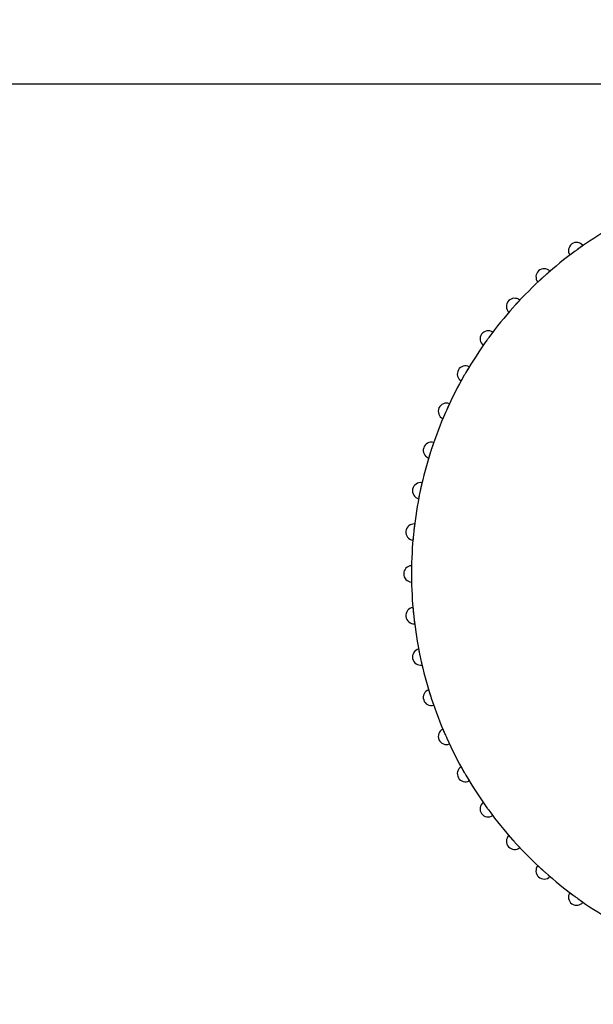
# Model space of a CAD drawing. Header units: millimetres. Extents: x 9903 to 16053, y 652 to 4977.
# Tile 14 of 83: x 10711 to 10728, y 1913 to 1943. Entities that reach past the tile are written whole.
import ezdxf

# ---------------------------------------------------------------- set-up
doc = ezdxf.new("R2010")
doc.units = ezdxf.units.MM
doc.header["$LTSCALE"] = 20
doc.header["$PDSIZE"] = -1
doc.linetypes.add('SLD-Solido', pattern=[0])
doc.layers.add('QUOTE', color=1, linetype='SLD-Solido')
doc.layers.add('SCHIZZI', color=9, linetype='Continuous')
doc.styles.add('SLDTEXTSTYLE2', font='GOTHIC.TTF', dxfattribs={"width": 0.913})
doc.dimstyles.new('SLDDIMSTYLE0', dxfattribs={"dimtxt": 70, "dimasz": 66.04, "dimexe": 0, "dimexo": 0.0625, "dimgap": 17.5, "dimtad": 1, "dimrnd": 1e-09, "dimzin": 12, "dimdsep": 46, "dimtxsty": 'SLDTEXTSTYLE2', "dimsah": 1, "dimcen": 0.09, "dimadec": 0, "dimazin": 3, "dimtfac": 1, "dimtofl": 0, "dimtmove": 0, "dimatfit": 3, "dimfxl": 1, "dimfrac": 2, "dimtolj": 1, "dimtzin": 12, "dimarcsym": 0})

# ---------------------------------------------------------------- blocks, each defined once
blk = doc.blocks.new('_D_3')
at = {"layer": 'Defpoints', "color": 0, "transparency": 16777216}
for p in [(10639.954, 1965.897), (12102.73, 1921.533), (11959.602, 1508.549)]:
    blk.add_point(p, dxfattribs=at)
at = {"layer": 'QUOTE', "color": 0, "lineweight": -2, "transparency": 16777216}
for p, q in [((10639.974, 1965.956), (10783.081, 2378.881)), ((10845.48, 2357.256), (12040.331, 1943.159)), ((11959.623, 1508.608), (12102.73, 1921.533))]:
    blk.add_line(p, q, dxfattribs=at)
at = {"layer": 'QUOTE', "color": 0, "transparency": 16777216}
for points in [[(10849.084, 2367.656), (10841.876, 2346.856), (10783.081, 2378.881)], [(12043.935, 1953.558), (12036.727, 1932.759), (12102.73, 1921.533)]]:
    blk.add_solid(points, dxfattribs=at)
at = {"layer": 'QUOTE', "color": 0, "transparency": 16777216, "insert": (11427.439, 2251.9), "char_height": 70, "attachment_point": 2, "rotation": 340.8853, "style": 'SLDTEXTSTYLE2'}
blk.add_mtext('\\A1;1396.65', dxfattribs=at)

msp = doc.modelspace()

# ---------------------------------------------------------------- linework, layer by layer
msp.add_arc((10635.002, -180.68), 2141.6, 69.731951, 89.733747)
at = {"layer": 'SCHIZZI'}
msp.add_line((10763.954, 1940.897), (10705.954, 1940.897), dxfattribs=at)
for centre, radius, start, end in [((10635.002, -180.68), 2138.6, 69.731575, 89.733373), ((10734.954, 1925.897), 12.25, 120.2264, 125.7736), ((10727.761, 1935.797), 0.25, 38.3119, 213.6881), ((10734.954, 1925.897), 12.25, 126.2264, 131.7736), ((10734.954, 1925.897), 12.25, 125.7736, 126.2264), ((10726.765, 1934.991), 0.25, 44.3119, 219.6881), ((10734.954, 1925.897), 12.25, 132.2264, 137.7736), ((10734.954, 1925.897), 12.25, 131.7736, 132.2264), ((10725.86, 1934.086), 0.25, 50.3119, 225.6881), ((10734.954, 1925.897), 12.25, 138.2264, 143.7736), ((10734.954, 1925.897), 12.25, 137.7736, 138.2264), ((10725.054, 1933.09), 0.25, 56.3119, 231.6881), ((10734.954, 1925.897), 12.25, 144.2264, 149.7736), ((10734.954, 1925.897), 12.25, 143.7736, 144.2264), ((10724.356, 1932.016), 0.25, 62.3119, 237.6881), ((10734.954, 1925.897), 12.25, 149.7736, 150.2264), ((10734.954, 1925.897), 12.25, 150.2264, 155.7736), ((10723.774, 1930.875), 0.25, 68.3119, 243.6881), ((10734.954, 1925.897), 12.25, 155.7736, 156.2264), ((10734.954, 1925.897), 12.25, 156.2264, 161.7736), ((10723.315, 1929.679), 0.25, 74.3119, 249.6881), ((10734.954, 1925.897), 12.25, 161.7736, 162.2264), ((10734.954, 1925.897), 12.25, 162.2264, 167.7736), ((10722.984, 1928.441), 0.25, 80.3119, 255.6881), ((10734.954, 1925.897), 12.25, 167.7736, 168.2264), ((10734.954, 1925.897), 12.25, 168.2264, 173.7736), ((10722.783, 1927.176), 0.25, 86.3119, 261.6881), ((10734.954, 1925.897), 12.25, 174.2264, 179.7736), ((10734.954, 1925.897), 12.25, 173.7736, 174.2264), ((10722.716, 1925.897), 0.25, 92.3119, 267.6881), ((10734.954, 1925.897), 12.25, 179.7736, 180.2264), ((10734.954, 1925.897), 12.25, 180.2264, 185.7736), ((10722.783, 1924.618), 0.25, 98.3119, 273.6881), ((10734.954, 1925.897), 12.25, 185.7736, 186.2264), ((10734.954, 1925.897), 12.25, 186.2264, 191.7736), ((10722.984, 1923.353), 0.25, 104.3119, 279.6881), ((10734.954, 1925.897), 12.25, 191.7736, 192.2264), ((10734.954, 1925.897), 12.25, 192.2264, 197.7736), ((10723.315, 1922.116), 0.25, 110.3119, 285.6881), ((10734.954, 1925.897), 12.25, 197.7736, 198.2264), ((10734.954, 1925.897), 12.25, 198.2264, 203.7736), ((10723.774, 1920.92), 0.25, 116.3119, 291.6881), ((10734.954, 1925.897), 12.25, 203.7736, 204.2264), ((10734.954, 1925.897), 12.25, 204.2264, 209.7736), ((10724.356, 1919.778), 0.25, 122.3119, 297.6881), ((10734.954, 1925.897), 12.25, 209.7736, 210.2264), ((10734.954, 1925.897), 12.25, 210.2264, 215.7736), ((10725.054, 1918.704), 0.25, 128.3119, 303.6881), ((10734.954, 1925.897), 12.25, 215.7736, 216.2264), ((10734.954, 1925.897), 12.25, 216.2264, 221.7736), ((10725.86, 1917.709), 0.25, 134.3119, 309.6881), ((10734.954, 1925.897), 12.25, 221.7736, 222.2264), ((10734.954, 1925.897), 12.25, 222.2264, 227.7736), ((10726.765, 1916.803), 0.25, 140.3119, 315.6881), ((10734.954, 1925.897), 12.25, 227.7736, 228.2264), ((10734.954, 1925.897), 12.25, 228.2264, 233.7736), ((10727.761, 1915.997), 0.25, 146.3119, 321.6881), ((10734.954, 1925.897), 12.25, 233.7736, 234.2264), ((10734.954, 1925.897), 12.25, 234.2264, 239.7736)]:
    msp.add_arc(centre, radius, start, end, dxfattribs=at)
for points, knots in [([(10727.622, 1935.71), (10727.619, 1935.708), (10727.613, 1935.704), (10727.603, 1935.697), (10727.594, 1935.69), (10727.582, 1935.681), (10727.573, 1935.674), (10727.565, 1935.668), (10727.56, 1935.664), (10727.555, 1935.66), (10727.553, 1935.659), (10727.553, 1935.659), (10727.553, 1935.659)], [0, 0, 0, 0, 0.062781, 0.150057, 0.238279, 0.327797, 0.500976, 0.588881, 0.678071, 0.80729, 0.935842, 1, 1, 1, 1]), ([(10727.957, 1935.952), (10727.957, 1935.952), (10727.957, 1935.952), (10727.955, 1935.951), (10727.952, 1935.949), (10727.947, 1935.945), (10727.939, 1935.94), (10727.93, 1935.933), (10727.921, 1935.927), (10727.912, 1935.921), (10727.903, 1935.914), (10727.892, 1935.907), (10727.88, 1935.899), (10727.868, 1935.89), (10727.856, 1935.881), (10727.843, 1935.872), (10727.826, 1935.86), (10727.809, 1935.848), (10727.797, 1935.839), (10727.793, 1935.836)], [0, 0, 0, 0, 0.052449, 0.105262, 0.159224, 0.213583, 0.319137, 0.372713, 0.42707, 0.479732, 0.532761, 0.58636, 0.640738, 0.693465, 0.746559, 0.800221, 0.854658, 0.95126, 1, 1, 1, 1]), ([(10726.944, 1935.166), (10726.944, 1935.166), (10726.944, 1935.166), (10726.942, 1935.164), (10726.94, 1935.162), (10726.935, 1935.158), (10726.928, 1935.152), (10726.919, 1935.144), (10726.911, 1935.137), (10726.903, 1935.13), (10726.894, 1935.122), (10726.884, 1935.114), (10726.874, 1935.104), (10726.863, 1935.095), (10726.851, 1935.085), (10726.839, 1935.074), (10726.824, 1935.06), (10726.808, 1935.047), (10726.797, 1935.036), (10726.793, 1935.033)], [0, 0, 0, 0, 0.052449, 0.105262, 0.159224, 0.213583, 0.319137, 0.372713, 0.42707, 0.479732, 0.532761, 0.58636, 0.640738, 0.693465, 0.746559, 0.800221, 0.854658, 0.95126, 1, 1, 1, 1]), ([(10726.721, 1934.968), (10726.718, 1934.965), (10726.709, 1934.957), (10726.696, 1934.946), (10726.683, 1934.934), (10726.672, 1934.924), (10726.661, 1934.913), (10726.649, 1934.903), (10726.639, 1934.893), (10726.629, 1934.883), (10726.619, 1934.875), (10726.611, 1934.867), (10726.6, 1934.857), (10726.591, 1934.849), (10726.584, 1934.842), (10726.579, 1934.837), (10726.575, 1934.834), (10726.573, 1934.832), (10726.573, 1934.832), (10726.573, 1934.832)], [0, 0, 0, 0, 0.039811, 0.11984, 0.160108, 0.212861, 0.265979, 0.320254, 0.374929, 0.427838, 0.481119, 0.534978, 0.589628, 0.695351, 0.749016, 0.803466, 0.882353, 0.960832, 1, 1, 1, 1]), ([(10726.019, 1934.278), (10726.019, 1934.278), (10726.019, 1934.278), (10726.018, 1934.276), (10726.015, 1934.273), (10726.011, 1934.269), (10726.004, 1934.262), (10725.996, 1934.253), (10725.99, 1934.246), (10725.982, 1934.238), (10725.974, 1934.229), (10725.965, 1934.22), (10725.956, 1934.209), (10725.946, 1934.199), (10725.935, 1934.187), (10725.925, 1934.176), (10725.911, 1934.16), (10725.896, 1934.145), (10725.886, 1934.134), (10725.883, 1934.13)], [0, 0, 0, 0, 0.052449, 0.105262, 0.159224, 0.213583, 0.319137, 0.372713, 0.42707, 0.479732, 0.532761, 0.58636, 0.640738, 0.693465, 0.746559, 0.800221, 0.854658, 0.951271, 1, 1, 1, 1]), ([(10725.741, 1933.971), (10725.736, 1933.966), (10725.728, 1933.956), (10725.719, 1933.945), (10725.712, 1933.937), (10725.705, 1933.93), (10725.7, 1933.924), (10725.695, 1933.918), (10725.691, 1933.913), (10725.687, 1933.909), (10725.685, 1933.907), (10725.685, 1933.907), (10725.685, 1933.907)], [0, 0, 0, 0, 0.148996, 0.237313, 0.326927, 0.413382, 0.500442, 0.588442, 0.677727, 0.808693, 0.936778, 1, 1, 1, 1]), ([(10725.192, 1933.298), (10725.192, 1933.298), (10725.192, 1933.298), (10725.191, 1933.296), (10725.189, 1933.293), (10725.185, 1933.288), (10725.179, 1933.281), (10725.172, 1933.271), (10725.166, 1933.263), (10725.159, 1933.255), (10725.152, 1933.245), (10725.144, 1933.234), (10725.136, 1933.223), (10725.127, 1933.212), (10725.118, 1933.199), (10725.109, 1933.187), (10725.096, 1933.17), (10725.084, 1933.153), (10725.075, 1933.141), (10725.072, 1933.137)], [0, 0, 0, 0, 0.052449, 0.105262, 0.159224, 0.213583, 0.319137, 0.372713, 0.42707, 0.479732, 0.532761, 0.58636, 0.640738, 0.693465, 0.746559, 0.800221, 0.854658, 0.951271, 1, 1, 1, 1]), ([(10724.948, 1932.964), (10724.946, 1932.962), (10724.941, 1932.955), (10724.935, 1932.946), (10724.928, 1932.936), (10724.92, 1932.924), (10724.913, 1932.914), (10724.907, 1932.906), (10724.903, 1932.901), (10724.9, 1932.896), (10724.899, 1932.894), (10724.899, 1932.894), (10724.899, 1932.894)], [0, 0, 0, 0, 0.0627806, 0.1500573, 0.2382796, 0.3277979, 0.5009765, 0.5888817, 0.6780719, 0.808898, 0.9368453, 1, 1, 1, 1]), ([(10724.472, 1932.237), (10724.472, 1932.237), (10724.472, 1932.237), (10724.471, 1932.235), (10724.469, 1932.232), (10724.466, 1932.226), (10724.461, 1932.219), (10724.455, 1932.209), (10724.448, 1932.197), (10724.44, 1932.184), (10724.431, 1932.169), (10724.424, 1932.157), (10724.417, 1932.144), (10724.409, 1932.131), (10724.401, 1932.118), (10724.393, 1932.105), (10724.385, 1932.09), (10724.377, 1932.077), (10724.371, 1932.067), (10724.369, 1932.064)], [0, 0, 0, 0, 0.0524508, 0.105266, 0.1592301, 0.2135912, 0.3191489, 0.3727275, 0.4270864, 0.5326897, 0.5862903, 0.6406701, 0.693399, 0.7464953, 0.8001591, 0.8545984, 0.8907831, 0.9634709, 1, 1, 1, 1]), ([(10724.264, 1931.88), (10724.262, 1931.877), (10724.259, 1931.87), (10724.253, 1931.86), (10724.247, 1931.849), (10724.24, 1931.837), (10724.234, 1931.826), (10724.23, 1931.818), (10724.226, 1931.812), (10724.224, 1931.807), (10724.222, 1931.805), (10724.222, 1931.805), (10724.222, 1931.805)], [0, 0, 0, 0, 0.0627805, 0.150057, 0.2382792, 0.3277974, 0.5009757, 0.5888808, 0.6780709, 0.8072899, 0.9358423, 1, 1, 1, 1]), ([(10723.867, 1931.107), (10723.867, 1931.107), (10723.867, 1931.106), (10723.866, 1931.104), (10723.864, 1931.101), (10723.861, 1931.095), (10723.858, 1931.087), (10723.853, 1931.076), (10723.848, 1931.067), (10723.844, 1931.057), (10723.839, 1931.047), (10723.833, 1931.035), (10723.825, 1931.018), (10723.817, 1931), (10723.808, 1930.98), (10723.802, 1930.967), (10723.795, 1930.952), (10723.789, 1930.938), (10723.784, 1930.927), (10723.783, 1930.924)], [0, 0, 0, 0, 0.052451, 0.105266, 0.15923, 0.213591, 0.319149, 0.372727, 0.427086, 0.47975, 0.532781, 0.586382, 0.640762, 0.746495, 0.800159, 0.854598, 0.890783, 0.963471, 1, 1, 1, 1]), ([(10723.697, 1930.73), (10723.696, 1930.726), (10723.693, 1930.719), (10723.688, 1930.709), (10723.684, 1930.698), (10723.678, 1930.684), (10723.673, 1930.673), (10723.67, 1930.664), (10723.667, 1930.658), (10723.665, 1930.653), (10723.664, 1930.651), (10723.664, 1930.65), (10723.664, 1930.65)], [0, 0, 0, 0, 0.062781, 0.150057, 0.238279, 0.327797, 0.500976, 0.588881, 0.678071, 0.80729, 0.935842, 1, 1, 1, 1]), ([(10723.383, 1929.919), (10723.383, 1929.919), (10723.383, 1929.919), (10723.382, 1929.917), (10723.381, 1929.914), (10723.379, 1929.907), (10723.376, 1929.899), (10723.372, 1929.888), (10723.369, 1929.878), (10723.365, 1929.868), (10723.361, 1929.856), (10723.357, 1929.844), (10723.351, 1929.827), (10723.345, 1929.807), (10723.338, 1929.787), (10723.333, 1929.774), (10723.328, 1929.758), (10723.323, 1929.743), (10723.32, 1929.732), (10723.318, 1929.729)], [0, 0, 0, 0, 0.0524508, 0.105266, 0.1592301, 0.2135912, 0.3191489, 0.3727274, 0.4270863, 0.47975, 0.5327814, 0.586382, 0.6407619, 0.7464953, 0.8001591, 0.8545984, 0.8907831, 0.9634709, 1, 1, 1, 1]), ([(10723.254, 1929.526), (10723.253, 1929.523), (10723.25, 1929.516), (10723.247, 1929.505), (10723.244, 1929.493), (10723.239, 1929.48), (10723.236, 1929.468), (10723.233, 1929.459), (10723.231, 1929.452), (10723.229, 1929.447), (10723.229, 1929.445), (10723.229, 1929.444), (10723.229, 1929.444)], [0, 0, 0, 0, 0.0627805, 0.150057, 0.2382792, 0.3277974, 0.5009757, 0.5888808, 0.6780709, 0.8072899, 0.9358423, 1, 1, 1, 1]), ([(10723.026, 1928.688), (10723.026, 1928.688), (10723.026, 1928.687), (10723.025, 1928.685), (10723.025, 1928.682), (10723.023, 1928.676), (10723.021, 1928.667), (10723.018, 1928.655), (10723.015, 1928.642), (10723.012, 1928.627), (10723.008, 1928.61), (10723.005, 1928.597), (10723.002, 1928.582), (10722.998, 1928.568), (10722.995, 1928.552), (10722.992, 1928.538), (10722.988, 1928.521), (10722.985, 1928.506), (10722.982, 1928.495), (10722.982, 1928.491)], [0, 0, 0, 0, 0.052451, 0.105266, 0.15923, 0.213591, 0.319149, 0.372727, 0.427086, 0.53269, 0.58629, 0.64067, 0.693399, 0.746495, 0.800159, 0.854598, 0.890783, 0.963471, 1, 1, 1, 1]), ([(10722.939, 1928.284), (10722.937, 1928.276), (10722.935, 1928.264), (10722.932, 1928.25), (10722.93, 1928.239), (10722.928, 1928.229), (10722.926, 1928.221), (10722.925, 1928.214), (10722.924, 1928.207), (10722.923, 1928.202), (10722.922, 1928.199), (10722.922, 1928.199), (10722.922, 1928.199)], [0, 0, 0, 0, 0.148367, 0.23732, 0.326933, 0.413387, 0.500446, 0.588445, 0.677729, 0.807085, 0.935774, 1, 1, 1, 1]), ([(10722.8, 1927.426), (10722.8, 1927.426), (10722.8, 1927.425), (10722.799, 1927.423), (10722.799, 1927.42), (10722.798, 1927.413), (10722.797, 1927.404), (10722.795, 1927.393), (10722.794, 1927.379), (10722.792, 1927.364), (10722.79, 1927.347), (10722.788, 1927.333), (10722.787, 1927.318), (10722.785, 1927.303), (10722.783, 1927.287), (10722.781, 1927.273), (10722.779, 1927.256), (10722.778, 1927.241), (10722.776, 1927.23), (10722.776, 1927.226)], [0, 0, 0, 0, 0.052451, 0.105266, 0.15923, 0.213591, 0.319149, 0.372727, 0.427086, 0.53269, 0.58629, 0.64067, 0.693399, 0.746495, 0.800159, 0.854598, 0.890783, 0.963471, 1, 1, 1, 1]), ([(10722.755, 1927.015), (10722.755, 1927.011), (10722.754, 1927.003), (10722.753, 1926.992), (10722.752, 1926.98), (10722.751, 1926.966), (10722.749, 1926.954), (10722.749, 1926.944), (10722.748, 1926.937), (10722.748, 1926.932), (10722.747, 1926.929), (10722.747, 1926.929), (10722.747, 1926.929)], [0, 0, 0, 0, 0.062781, 0.150057, 0.238279, 0.327797, 0.500976, 0.588881, 0.678071, 0.80729, 0.935842, 1, 1, 1, 1]), ([(10722.706, 1926.147), (10722.706, 1926.147), (10722.706, 1926.147), (10722.706, 1926.144), (10722.706, 1926.141), (10722.706, 1926.134), (10722.706, 1926.125), (10722.706, 1926.113), (10722.705, 1926.1), (10722.705, 1926.085), (10722.705, 1926.067), (10722.705, 1926.053), (10722.705, 1926.039), (10722.704, 1926.023), (10722.704, 1926.008), (10722.704, 1925.993), (10722.704, 1925.976), (10722.704, 1925.961), (10722.704, 1925.949), (10722.704, 1925.946)], [0, 0, 0, 0, 0.052451, 0.105266, 0.15923, 0.213591, 0.319149, 0.372727, 0.427086, 0.53269, 0.58629, 0.64067, 0.693399, 0.746495, 0.800159, 0.854598, 0.890783, 0.963471, 1, 1, 1, 1]), ([(10722.705, 1925.733), (10722.705, 1925.726), (10722.705, 1925.713), (10722.705, 1925.699), (10722.706, 1925.688), (10722.706, 1925.678), (10722.706, 1925.67), (10722.706, 1925.663), (10722.706, 1925.656), (10722.706, 1925.65), (10722.706, 1925.648), (10722.706, 1925.647), (10722.706, 1925.647)], [0, 0, 0, 0, 0.148367, 0.23732, 0.326933, 0.413387, 0.500446, 0.588445, 0.677729, 0.807085, 0.935774, 1, 1, 1, 1]), ([(10722.747, 1924.865), (10722.747, 1924.865), (10722.747, 1924.865), (10722.748, 1924.863), (10722.748, 1924.859), (10722.748, 1924.853), (10722.749, 1924.844), (10722.75, 1924.832), (10722.751, 1924.819), (10722.753, 1924.803), (10722.754, 1924.786), (10722.756, 1924.772), (10722.757, 1924.758), (10722.758, 1924.742), (10722.76, 1924.727), (10722.761, 1924.712), (10722.763, 1924.695), (10722.764, 1924.68), (10722.766, 1924.669), (10722.766, 1924.665)], [0, 0, 0, 0, 0.052451, 0.105266, 0.15923, 0.213591, 0.319149, 0.372727, 0.427086, 0.53269, 0.58629, 0.64067, 0.693399, 0.746495, 0.800159, 0.854598, 0.890783, 0.963471, 1, 1, 1, 1]), ([(10722.789, 1924.454), (10722.79, 1924.451), (10722.79, 1924.443), (10722.792, 1924.431), (10722.793, 1924.419), (10722.795, 1924.405), (10722.796, 1924.393), (10722.798, 1924.384), (10722.799, 1924.377), (10722.799, 1924.371), (10722.8, 1924.369), (10722.8, 1924.369), (10722.8, 1924.368)], [0, 0, 0, 0, 0.062781, 0.150057, 0.238279, 0.327797, 0.500976, 0.588881, 0.678071, 0.80729, 0.935842, 1, 1, 1, 1]), ([(10722.922, 1923.595), (10722.922, 1923.595), (10722.922, 1923.595), (10722.923, 1923.593), (10722.923, 1923.589), (10722.924, 1923.583), (10722.926, 1923.574), (10722.928, 1923.562), (10722.93, 1923.552), (10722.932, 1923.542), (10722.935, 1923.53), (10722.937, 1923.517), (10722.941, 1923.499), (10722.945, 1923.479), (10722.949, 1923.458), (10722.952, 1923.444), (10722.955, 1923.427), (10722.958, 1923.413), (10722.961, 1923.401), (10722.962, 1923.398)], [0, 0, 0, 0, 0.052451, 0.105266, 0.15923, 0.213591, 0.319149, 0.372727, 0.427086, 0.47975, 0.532781, 0.586382, 0.640762, 0.746495, 0.800159, 0.854598, 0.890783, 0.963471, 1, 1, 1, 1]), ([(10723.007, 1923.19), (10723.007, 1923.187), (10723.009, 1923.179), (10723.012, 1923.168), (10723.014, 1923.156), (10723.018, 1923.142), (10723.02, 1923.131), (10723.022, 1923.121), (10723.024, 1923.115), (10723.025, 1923.109), (10723.026, 1923.107), (10723.026, 1923.106), (10723.026, 1923.106)], [0, 0, 0, 0, 0.062781, 0.150057, 0.238279, 0.327797, 0.500976, 0.588881, 0.678071, 0.80729, 0.935842, 1, 1, 1, 1]), ([(10723.229, 1922.35), (10723.229, 1922.35), (10723.229, 1922.35), (10723.229, 1922.348), (10723.23, 1922.344), (10723.232, 1922.338), (10723.235, 1922.329), (10723.238, 1922.318), (10723.241, 1922.308), (10723.245, 1922.298), (10723.248, 1922.286), (10723.252, 1922.274), (10723.257, 1922.256), (10723.263, 1922.237), (10723.27, 1922.217), (10723.274, 1922.203), (10723.279, 1922.187), (10723.284, 1922.172), (10723.287, 1922.161), (10723.289, 1922.158)], [0, 0, 0, 0, 0.052451, 0.105266, 0.15923, 0.213591, 0.319149, 0.372727, 0.427086, 0.47975, 0.532781, 0.586382, 0.640762, 0.746495, 0.800159, 0.854598, 0.890783, 0.963471, 1, 1, 1, 1]), ([(10723.355, 1921.956), (10723.356, 1921.953), (10723.359, 1921.946), (10723.362, 1921.935), (10723.366, 1921.923), (10723.371, 1921.91), (10723.375, 1921.898), (10723.378, 1921.889), (10723.38, 1921.883), (10723.382, 1921.878), (10723.383, 1921.875), (10723.383, 1921.875), (10723.383, 1921.875)], [0, 0, 0, 0, 0.062781, 0.150057, 0.238279, 0.327797, 0.500976, 0.588881, 0.678071, 0.80729, 0.935842, 1, 1, 1, 1]), ([(10723.664, 1921.144), (10723.664, 1921.144), (10723.664, 1921.143), (10723.665, 1921.141), (10723.666, 1921.138), (10723.669, 1921.132), (10723.672, 1921.124), (10723.677, 1921.113), (10723.682, 1921.101), (10723.688, 1921.087), (10723.695, 1921.071), (10723.7, 1921.058), (10723.706, 1921.044), (10723.712, 1921.03), (10723.718, 1921.016), (10723.724, 1921.002), (10723.731, 1920.987), (10723.737, 1920.973), (10723.742, 1920.962), (10723.743, 1920.959)], [0, 0, 0, 0, 0.052451, 0.105266, 0.15923, 0.213591, 0.319149, 0.372727, 0.427086, 0.53269, 0.58629, 0.64067, 0.693399, 0.746495, 0.800159, 0.854598, 0.890783, 0.963471, 1, 1, 1, 1]), ([(10723.831, 1920.765), (10723.832, 1920.762), (10723.835, 1920.755), (10723.84, 1920.745), (10723.845, 1920.734), (10723.851, 1920.721), (10723.856, 1920.71), (10723.86, 1920.701), (10723.863, 1920.695), (10723.866, 1920.69), (10723.867, 1920.688), (10723.867, 1920.688), (10723.867, 1920.687)], [0, 0, 0, 0, 0.062781, 0.150057, 0.238279, 0.327797, 0.500976, 0.588881, 0.678071, 0.80729, 0.935842, 1, 1, 1, 1]), ([(10724.222, 1919.99), (10724.222, 1919.99), (10724.223, 1919.989), (10724.224, 1919.987), (10724.225, 1919.984), (10724.228, 1919.979), (10724.233, 1919.971), (10724.238, 1919.96), (10724.243, 1919.952), (10724.249, 1919.942), (10724.255, 1919.932), (10724.261, 1919.92), (10724.27, 1919.904), (10724.28, 1919.886), (10724.29, 1919.868), (10724.297, 1919.855), (10724.306, 1919.841), (10724.313, 1919.827), (10724.319, 1919.817), (10724.321, 1919.814)], [0, 0, 0, 0, 0.052451, 0.105266, 0.15923, 0.213591, 0.319149, 0.372727, 0.427086, 0.47975, 0.532781, 0.586382, 0.640762, 0.746495, 0.800159, 0.854598, 0.890783, 0.963471, 1, 1, 1, 1]), ([(10724.428, 1919.631), (10724.43, 1919.628), (10724.434, 1919.621), (10724.44, 1919.611), (10724.446, 1919.601), (10724.453, 1919.589), (10724.459, 1919.578), (10724.464, 1919.57), (10724.468, 1919.564), (10724.471, 1919.56), (10724.472, 1919.557), (10724.472, 1919.557), (10724.472, 1919.557)], [0, 0, 0, 0, 0.062781, 0.150057, 0.238279, 0.327797, 0.500976, 0.588881, 0.678071, 0.80729, 0.935842, 1, 1, 1, 1]), ([(10724.899, 1918.9), (10724.899, 1918.9), (10724.899, 1918.9), (10724.9, 1918.898), (10724.902, 1918.895), (10724.906, 1918.89), (10724.911, 1918.882), (10724.918, 1918.873), (10724.923, 1918.865), (10724.93, 1918.856), (10724.937, 1918.846), (10724.944, 1918.835), (10724.952, 1918.824), (10724.961, 1918.812), (10724.97, 1918.799), (10724.979, 1918.786), (10724.991, 1918.769), (10725.003, 1918.753), (10725.012, 1918.74), (10725.015, 1918.736)], [0, 0, 0, 0, 0.0524488, 0.105262, 0.1592241, 0.2135831, 0.3191368, 0.3727134, 0.4270702, 0.4797319, 0.5327614, 0.58636, 0.6407377, 0.6934646, 0.7465589, 0.8002206, 0.854658, 0.95126, 1, 1, 1, 1]), ([(10725.141, 1918.565), (10725.143, 1918.562), (10725.147, 1918.556), (10725.154, 1918.547), (10725.161, 1918.537), (10725.17, 1918.526), (10725.177, 1918.516), (10725.183, 1918.508), (10725.187, 1918.503), (10725.19, 1918.499), (10725.192, 1918.496), (10725.192, 1918.496), (10725.192, 1918.496)], [0, 0, 0, 0, 0.062781, 0.150057, 0.238279, 0.327797, 0.500976, 0.588881, 0.678071, 0.80729, 0.935842, 1, 1, 1, 1]), ([(10725.685, 1917.888), (10725.685, 1917.888), (10725.685, 1917.887), (10725.687, 1917.886), (10725.689, 1917.883), (10725.692, 1917.879), (10725.696, 1917.875), (10725.701, 1917.869), (10725.707, 1917.862), (10725.716, 1917.852), (10725.726, 1917.841), (10725.737, 1917.828), (10725.746, 1917.817), (10725.756, 1917.806), (10725.766, 1917.795), (10725.777, 1917.783), (10725.791, 1917.767), (10725.804, 1917.752), (10725.815, 1917.74), (10725.818, 1917.736)], [0, 0, 0, 0, 0.052449, 0.105262, 0.159224, 0.213583, 0.266222, 0.319229, 0.372805, 0.427162, 0.532761, 0.58636, 0.640738, 0.693465, 0.746559, 0.800221, 0.854658, 0.95126, 1, 1, 1, 1]), ([(10725.961, 1917.579), (10725.963, 1917.577), (10725.968, 1917.571), (10725.976, 1917.563), (10725.984, 1917.554), (10725.994, 1917.543), (10726.002, 1917.534), (10726.009, 1917.527), (10726.014, 1917.522), (10726.017, 1917.519), (10726.019, 1917.517), (10726.019, 1917.516), (10726.019, 1917.516)], [0, 0, 0, 0, 0.062781, 0.150057, 0.238279, 0.327797, 0.500976, 0.588881, 0.678071, 0.80729, 0.935842, 1, 1, 1, 1]), ([(10726.573, 1916.963), (10726.573, 1916.963), (10726.573, 1916.962), (10726.575, 1916.961), (10726.577, 1916.959), (10726.581, 1916.955), (10726.586, 1916.951), (10726.591, 1916.946), (10726.597, 1916.94), (10726.607, 1916.931), (10726.619, 1916.92), (10726.631, 1916.908), (10726.642, 1916.899), (10726.652, 1916.889), (10726.663, 1916.879), (10726.675, 1916.868), (10726.691, 1916.854), (10726.706, 1916.84), (10726.717, 1916.83), (10726.721, 1916.826)], [0, 0, 0, 0, 0.052449, 0.105262, 0.159224, 0.213583, 0.266222, 0.319229, 0.372805, 0.427162, 0.532761, 0.58636, 0.640738, 0.693465, 0.746559, 0.800221, 0.854658, 0.95126, 1, 1, 1, 1]), ([(10726.879, 1916.685), (10726.882, 1916.683), (10726.888, 1916.677), (10726.897, 1916.67), (10726.906, 1916.662), (10726.916, 1916.653), (10726.926, 1916.645), (10726.933, 1916.638), (10726.938, 1916.634), (10726.942, 1916.63), (10726.944, 1916.629), (10726.944, 1916.628), (10726.944, 1916.628)], [0, 0, 0, 0, 0.062781, 0.150057, 0.238279, 0.327797, 0.500976, 0.588881, 0.678071, 0.80729, 0.935842, 1, 1, 1, 1]), ([(10727.553, 1916.136), (10727.553, 1916.135), (10727.553, 1916.135), (10727.555, 1916.134), (10727.558, 1916.132), (10727.563, 1916.128), (10727.57, 1916.122), (10727.58, 1916.115), (10727.588, 1916.109), (10727.596, 1916.103), (10727.606, 1916.095), (10727.616, 1916.088), (10727.628, 1916.079), (10727.639, 1916.071), (10727.652, 1916.061), (10727.664, 1916.052), (10727.681, 1916.04), (10727.698, 1916.027), (10727.71, 1916.018), (10727.714, 1916.015)], [0, 0, 0, 0, 0.052449, 0.105262, 0.159224, 0.213583, 0.319137, 0.372713, 0.42707, 0.479732, 0.532761, 0.58636, 0.640738, 0.693465, 0.746559, 0.800221, 0.854658, 0.95126, 1, 1, 1, 1]), ([(10727.887, 1915.891), (10727.889, 1915.889), (10727.896, 1915.885), (10727.905, 1915.878), (10727.915, 1915.871), (10727.927, 1915.863), (10727.937, 1915.856), (10727.945, 1915.851), (10727.95, 1915.847), (10727.955, 1915.844), (10727.957, 1915.842), (10727.957, 1915.842), (10727.957, 1915.842)], [0, 0, 0, 0, 0.062781, 0.150057, 0.238279, 0.327797, 0.500976, 0.588881, 0.678071, 0.80729, 0.935842, 1, 1, 1, 1])]:
    msp.add_open_spline(points, degree=3, knots=knots, dxfattribs=at)

# ---------------------------------------------------------------- dimensions: what is measured, and where the dimension line sits
at = {"layer": 'QUOTE'}
dim = msp.add_linear_dim(base=(12102.73, 1921.533), p1=(10639.954, 1965.897), p2=(11959.602, 1508.549), angle=340.8853, dimstyle='SLDDIMSTYLE0', dxfattribs=at)
dim.commit()
dim.dimension.update_dxf_attribs({"geometry": '_D_3', "text_midpoint": (11397.633, 2165.897), "dimtype": 160})

doc.saveas('drawing.dxf')
